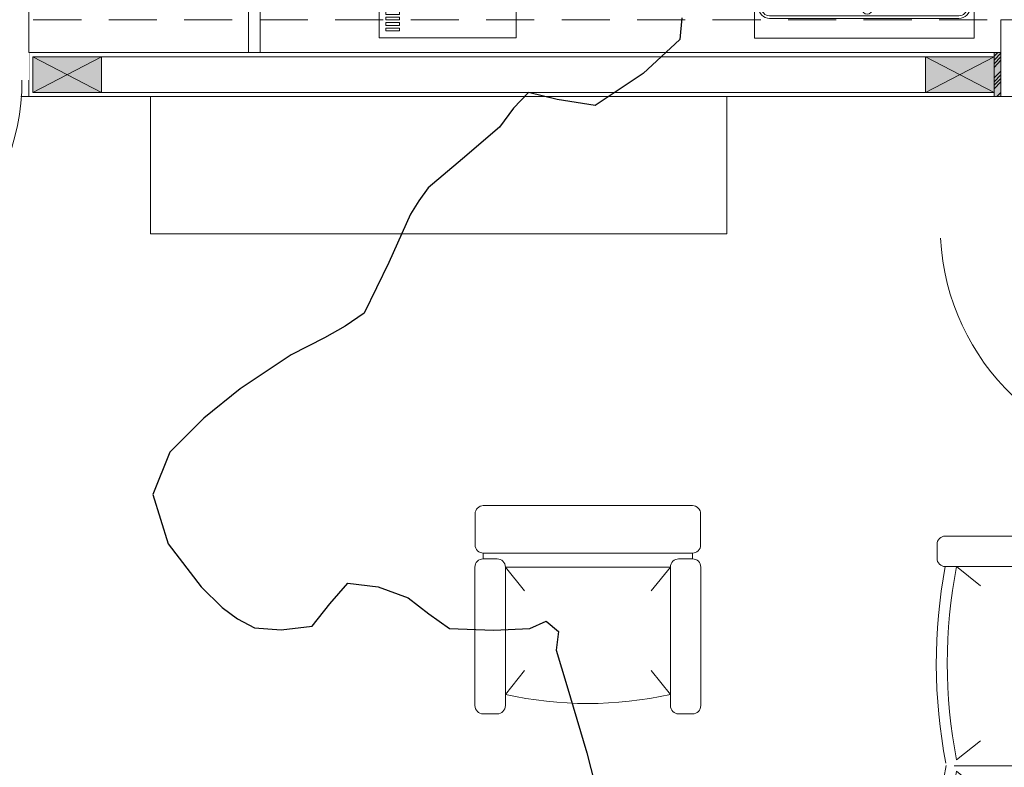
# Model space of a CAD drawing. Header units: millimetres. Extents: x -8931983 to 9630244, y 4 to 18563053.
# Tile 20 of 256: x 349106.79 to 349110.37, y 9281929.5 to 9281932.22. Entities that reach past the tile are written whole.
import ezdxf

# ---------------------------------------------------------------- set-up
doc = ezdxf.new("R2010")
doc.units = ezdxf.units.MM
doc.set_wipeout_variables(frame=1)
doc.linetypes.add('CONTINUA', pattern=[0])
doc.linetypes.add('DASHED2', pattern=[0.375, 0.25, -0.125])
for name, color, linetype, lineweight in [('.', 7, 'Continuous', 0), ('0_PROYECCIONES 1', 1, 'DASHED2', 0), ('0_VANOS', 30, 'Continuous', 9), ('A.LINEAS GRIS', 253, 'Continuous', 0), ('COLUMNETAS TOP', 253, 'Continuous', 0), ('EJES TEXTOS', 130, 'Continuous', 30), ('JUNTAS DE DILATACIÓN', 160, 'CONTINUA', 9), ('MURO', 133, 'Continuous', 15), ('TARRAJEO', 32, 'Continuous', 0), ('vereda', 254, 'Continuous', 5)]:
    doc.layers.add(name, color=color, linetype=linetype, lineweight=lineweight)
doc.layers.add('C-TOPO', color=7, linetype='Continuous')
doc.layers.add('LMOBILIARIO', color=252, linetype='Continuous', lineweight=5, true_color=0x898989)
doc.layers.add('P_MOBILIARIO', color=251, linetype='Continuous', lineweight=5, true_color=0x6b6b6b)

# ---------------------------------------------------------------- blocks, each defined once
blk = doc.blocks.new('topooooo')
at = {"layer": 'C-TOPO', "color": 31, "linetype": 'Continuous', "lineweight": 25, "elevation": 1.617999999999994, "flags": 128}
blk.add_lwpolyline([(-116.1060153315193, -221.748610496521), (-116.0618266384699, -221.8140000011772), (-116.0849322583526, -221.9941154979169), (-116.1465121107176, -222.1954878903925), (-116.265991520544, -222.267055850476), (-116.3637843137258, -222.3140000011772), (-116.3685137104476, -222.3927001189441), (-116.3637843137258, -222.4782156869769), (-116.3947940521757, -222.6528332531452), (-116.4239537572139, -222.8140000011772), (-116.4197249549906, -222.8717482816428), (-116.4126153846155, -222.9293846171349), (-116.3608557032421, -223.1143418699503), (-116.312360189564, -223.3140000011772), (-116.3349744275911, -223.3951361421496), (-116.3660782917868, -223.4759217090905), (-116.4202273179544, -223.6007592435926), (-116.4847307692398, -223.8140000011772), (-116.5189698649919, -223.9808160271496), (-116.5356483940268, -224.1556799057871), (-116.4847307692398, -224.3140000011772), (-116.326794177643, -224.417010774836), (-116.1349580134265, -224.4601764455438), (-116.0279999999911, -224.4702500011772), (-115.958234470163, -224.4656943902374), (-115.8903188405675, -224.4516811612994), (-115.8106152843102, -224.3962695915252), (-115.7320498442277, -224.3140000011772), (-115.7335580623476, -224.2096940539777), (-115.7320498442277, -224.1099501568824), (-115.6373397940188, -224.0496828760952), (-115.5279999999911, -224.0107592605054), (-115.4332443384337, -224.0077647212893), (-115.3407753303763, -224.0012246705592), (-115.2138341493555, -223.9031715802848), (-115.1153786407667, -223.8140000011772), (-115.086064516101, -223.7559354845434), (-115.0279999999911, -223.7559354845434), (-114.9915627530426, -223.8140000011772), (-114.8791983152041, -223.8885553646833), (-114.6666522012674, -224.0308391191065), (-114.5279999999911, -224.1320555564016)], dxfattribs=at)
blk = doc.blocks.new('*U1569')
for points in [[(0, -0.04999999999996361), (0.040000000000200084, -0.04999999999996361), (0.040000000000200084, 0.010000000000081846), (0.025000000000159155, 0.010000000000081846), (0.025000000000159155, 0.050000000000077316), (0, 0.050000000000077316)], [(0.8999999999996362, -0.0500000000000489), (0.8599999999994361, -0.0500000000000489), (0.8599999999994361, 0.00999999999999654), (0.874999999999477, 0.00999999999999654), (0.874999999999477, 0.04999999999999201), (0.8999999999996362, 0.04999999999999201)]]:
    blk.add_wipeout(points)
blk.add_wipeout([(0.024999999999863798, 0.04999999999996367), (0.024999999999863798, 0.8999999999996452), (0.06499999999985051, 0.8999999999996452), (0.06499999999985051, 0.049999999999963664)])
blk.add_arc((0.0215447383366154, 0.0476485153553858), 0.8534585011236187, 0.1578639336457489, 87.08142791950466)
blk = doc.blocks.new('GHE-BANH')
for p, q in [((-300.6032663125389, -33.58979871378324), (-230.6713910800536, -120.4661918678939)), ((300.6032663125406, -33.58979871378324), (230.6713910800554, -120.4661918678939)), ((-300.6032663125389, -496.8718135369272), (-230.6713910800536, -409.9954203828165)), ((300.6032663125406, -496.8718135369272), (230.6713910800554, -409.9954203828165)), ((-300.6032663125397, -496.8718135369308), (300.6032663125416, -496.8718135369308)), ((-381.4707439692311, -526.8718135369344), (-380.8835939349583, -547.6970650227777)), ((381.4707439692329, -526.8718135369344), (380.8835939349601, -547.6970650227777))]:
    blk.add_line(p, q)
for points in [[(-411.4707439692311, -496.8718135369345), (-411.4707439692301, 7.494021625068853, -0.4142135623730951), (-381.4707439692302, 37.49402162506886), (-330.6032663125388, 37.49402162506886, -0.4142135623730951), (-300.6032663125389, 7.494021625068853), (-300.6032663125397, -496.8718135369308, -0.4142135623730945), (-330.6032663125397, -526.8718135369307), (-381.4707439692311, -526.8718135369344, -0.4142135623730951)], [(411.4707439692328, -496.8718135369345), (411.470743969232, 7.494021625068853, 0.4142135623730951), (381.470743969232, 37.49402162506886), (330.6032663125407, 37.49402162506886, 0.4142135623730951), (300.6032663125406, 7.494021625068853), (300.6032663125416, -496.8718135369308, 0.4142135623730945), (330.6032663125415, -526.8718135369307), (381.4707439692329, -526.8718135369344, 0.4142135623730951)], [(-410.8835939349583, -577.6970650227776), (-410.8835939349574, -690.6131999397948, 0.4142135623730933), (-380.8835939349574, -720.6131999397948), (380.8835939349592, -720.6131999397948, 0.4142135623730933), (410.8835939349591, -690.6131999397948), (410.8835939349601, -577.6970650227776, 0.4142135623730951), (380.8835939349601, -547.6970650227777), (-380.8835939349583, -547.6970650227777, 0.4142135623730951)]]:
    blk.add_lwpolyline(points, format="xyb", close=True)
blk.add_arc((9.095e-13, -1361.880716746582), 1361.880716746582, 77.24828818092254, 102.7517118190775)
blk = doc.blocks.new('SALOND')
for p, q in [((-1175.482973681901, -193.741386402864), (-1174.895823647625, -172.9161349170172)), ((1180.153506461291, -193.741386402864), (1179.566356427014, -172.9161349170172)), ((-390.6544862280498, -223.741386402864), (-1094.61549602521, -223.741386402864)), ((-1094.61549602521, -223.7413864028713), (-1024.683620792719, -310.617779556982)), ((-390.6544862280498, -223.7413864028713), (-460.5863614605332, -310.617779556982)), ((-349.6452385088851, -223.741386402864), (354.3157712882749, -223.741386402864)), ((-349.6452385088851, -223.7413864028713), (-279.7133632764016, -310.617779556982)), ((-349.6452385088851, -223.7413864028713), (-279.7133632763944, -310.617779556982)), ((354.3157712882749, -223.7413864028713), (284.3838960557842, -310.617779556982)), ((395.3250190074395, -223.741386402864), (1099.286028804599, -223.741386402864)), ((395.3250190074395, -223.7413864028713), (465.256894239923, -310.617779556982)), ((1099.286028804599, -223.7413864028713), (1029.354153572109, -310.617779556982)), ((-1094.61549602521, -687.0234012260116), (-1024.683620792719, -600.1470080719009)), ((-390.6544862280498, -687.0234012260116), (-460.5863614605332, -600.1470080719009)), ((-349.6452385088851, -687.0234012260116), (-279.7133632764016, -600.1470080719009)), ((354.3157712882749, -687.0234012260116), (284.3838960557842, -600.1470080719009)), ((395.3250190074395, -687.0234012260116), (465.256894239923, -600.1470080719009)), ((1099.286028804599, -687.0234012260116), (1029.354153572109, -600.1470080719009))]:
    blk.add_line(p, q)
for points in [[(-383.1286357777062, -142.9161349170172), (-383.1286357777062, -30, 0.4142135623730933), (-413.1286357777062, 0), (-1174.895823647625, 0, 0.4142135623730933), (-1204.895823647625, -30), (-1204.895823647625, -142.9161349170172, 0.4142135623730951), (-1174.895823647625, -172.9161349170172), (-413.1286357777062, -172.9161349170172, 0.4142135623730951)], [(-357.1710889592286, -142.9161349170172), (-357.1710889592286, -30, -0.4142135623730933), (-327.1710889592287, 0), (327.1710889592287, 0, -0.4142135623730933), (357.1710889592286, -30), (357.1710889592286, -142.9161349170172, -0.4142135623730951), (327.1710889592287, -172.9161349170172), (-327.1710889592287, -172.9161349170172, -0.4142135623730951)], [(387.799168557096, -142.9161349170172), (387.799168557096, -30, -0.4142135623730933), (417.7991685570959, 0), (1179.566356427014, 0, -0.4142135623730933), (1209.566356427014, -30), (1209.566356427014, -142.9161349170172, -0.4142135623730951), (1179.566356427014, -172.9161349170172), (417.7991685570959, -172.9161349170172, -0.4142135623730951)], [(-1205.482973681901, -223.741386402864), (-1205.482973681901, -728.1072215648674, 0.4142135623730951), (-1175.482973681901, -758.1072215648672), (-1124.615496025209, -758.1072215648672, 0.4142135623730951), (-1094.61549602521, -728.1072215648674), (-1094.61549602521, -223.741386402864, 0.4142135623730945), (-1124.615496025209, -193.741386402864), (-1175.482973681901, -193.741386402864, 0.4142135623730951)], [(1210.153506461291, -223.741386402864), (1210.153506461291, -728.1072215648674, -0.4142135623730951), (1180.153506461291, -758.1072215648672), (1129.286028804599, -758.1072215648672, -0.4142135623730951), (1099.286028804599, -728.1072215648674), (1099.286028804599, -223.741386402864, -0.4142135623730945), (1129.286028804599, -193.741386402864), (1180.153506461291, -193.741386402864, -0.4142135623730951)]]:
    blk.add_lwpolyline(points, format="xyb", close=True)
for points in [[(-369.3266006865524, -224.5059718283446), (-369.3266006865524, -695.12862784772)], [(375.6436568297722, -224.5059718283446), (375.6436568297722, -695.12862784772)]]:
    blk.add_lwpolyline(points)
for centre, radius, start, end in [((-742.6349911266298, 1140.34690094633), 1860.960100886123, 259.0974468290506, 280.9025531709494), ((2.335266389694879, 1140.34690094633), 1860.960100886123, 259.0974468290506, 280.9025531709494), ((747.3055239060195, 1140.34690094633), 1860.960100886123, 259.0974468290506, 280.9025531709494), ((-742.6349911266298, 1160.346900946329), 1920.960100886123, 259.4419544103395, 280.9025531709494), ((2.335266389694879, 1160.346900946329), 1920.960100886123, 258.8191947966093, 281.1808052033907), ((747.3055239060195, 1160.346900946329), 1920.960100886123, 259.0974468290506, 280.5580455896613)]:
    blk.add_arc(centre, radius, start, end)
blk = doc.blocks.new('cocina doc')
at = {"layer": 'P_MOBILIARIO'}
for p, q in [((-0.2049999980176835, 0.4879999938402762), (0.2050000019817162, 0.4879999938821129)), ((-0.2049999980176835, 0.4879999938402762), (0.2050000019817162, 0.4879999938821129)), ((-0.2049999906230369, 0.4779999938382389), (0.2050000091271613, 0.4779999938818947)), ((-0.2049999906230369, 0.4779999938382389), (0.2050000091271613, 0.4779999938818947)), ((-0.2449999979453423, -0.2420000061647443), (-0.2449999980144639, 0.4479999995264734)), ((-0.2449999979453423, -0.2420000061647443), (-0.2449999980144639, 0.4479999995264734)), ((-0.2349999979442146, -0.241999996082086), (-0.2349999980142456, 0.4479999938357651)), ((-0.2349999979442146, -0.241999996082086), (-0.2349999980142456, 0.4479999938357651)), ((-0.1855263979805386, 0.1149999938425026), (-0.1855263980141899, 0.4529999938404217)), ((-0.1855263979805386, 0.1149999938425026), (-0.1855263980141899, 0.4529999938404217)), ((-0.1607895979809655, 0.1149999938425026), (-0.1607895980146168, 0.4529999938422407)), ((-0.1607895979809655, 0.1149999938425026), (-0.1607895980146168, 0.4529999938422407)), ((-0.1360527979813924, 0.1149999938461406), (-0.1360527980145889, 0.4529999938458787)), ((-0.1360527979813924, 0.1149999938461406), (-0.1360527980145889, 0.4529999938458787)), ((-0.1113159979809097, 0.1149999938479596), (-0.111315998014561, 0.4529999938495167)), ((-0.1113159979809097, 0.1149999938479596), (-0.111315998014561, 0.4529999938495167)), ((-0.0865791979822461, 0.1149999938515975), (-0.0865791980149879, 0.4529999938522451)), ((-0.0865791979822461, 0.1149999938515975), (-0.0865791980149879, 0.4529999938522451)), ((-0.0618423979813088, 0.1149999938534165), (-0.0618423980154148, 0.4529999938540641)), ((-0.0618423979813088, 0.1149999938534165), (-0.0618423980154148, 0.4529999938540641)), ((-0.0371055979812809, 0.1149999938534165), (-0.0371055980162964, 0.4529999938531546)), ((-0.0371055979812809, 0.1149999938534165), (-0.0371055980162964, 0.4529999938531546)), ((-0.0123687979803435, 0.114999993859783), (-0.0123687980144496, 0.4529999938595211)), ((-0.0123687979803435, 0.114999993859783), (-0.0123687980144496, 0.4529999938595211)), ((0.0123680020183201, 0.114999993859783), (0.0123680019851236, 0.4529999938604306)), ((0.0123680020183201, 0.114999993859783), (0.0123680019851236, 0.4529999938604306)), ((0.0371048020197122, 0.1149999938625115), (0.0371048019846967, 0.4529999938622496)), ((0.037104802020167, 0.1149999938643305), (0.0371048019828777, 0.4529999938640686)), ((0.0618416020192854, 0.1149999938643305), (0.0618416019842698, 0.4529999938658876)), ((0.0618416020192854, 0.1149999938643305), (0.0618416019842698, 0.4529999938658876)), ((0.0865784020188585, 0.1149999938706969), (0.0865784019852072, 0.452999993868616)), ((0.0865784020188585, 0.1149999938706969), (0.0865784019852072, 0.452999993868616)), ((0.1113152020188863, 0.1149999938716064), (0.1113152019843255, 0.4529999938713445)), ((0.1113152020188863, 0.1149999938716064), (0.1113152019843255, 0.4529999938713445)), ((0.1360520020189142, 0.1149999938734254), (0.1360520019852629, 0.4529999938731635)), ((0.1360520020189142, 0.1149999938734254), (0.1360520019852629, 0.4529999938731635)), ((0.1607888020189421, 0.1149999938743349), (0.1607888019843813, 0.4529999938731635)), ((0.1607888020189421, 0.1149999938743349), (0.1607888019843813, 0.4529999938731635)), ((0.1855256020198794, 0.1149999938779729), (0.1855256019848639, 0.4529999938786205)), ((0.1855256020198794, 0.1149999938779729), (0.1855256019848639, 0.4529999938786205)), ((-0.2102631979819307, 0.1149999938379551), (-0.2102631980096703, 0.3931257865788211)), ((-0.2102631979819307, 0.1149999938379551), (-0.2102631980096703, 0.3931257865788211)), ((0.2102624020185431, 0.1149999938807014), (0.2102624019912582, 0.3873648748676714)), ((0.2102624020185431, 0.1149999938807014), (0.2102624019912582, 0.3873648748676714)), ((0.2050000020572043, -0.2720000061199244), (-0.2049999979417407, -0.2720000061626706)), ((0.2050000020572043, -0.2720000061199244), (-0.2049999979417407, -0.2720000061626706)), ((0.2050000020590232, -0.2820000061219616), (-0.2049999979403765, -0.2820000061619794)), ((0.2050000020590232, -0.2820000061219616), (-0.2049999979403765, -0.2820000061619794))]:
    blk.add_line(p, q, dxfattribs=at)
blk.add_lwpolyline([(-0.282999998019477, 0.5029999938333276), (0.3170000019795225, 0.5029999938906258), (0.3170000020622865, -0.2970000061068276), (-0.2829999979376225, -0.2970000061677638)], close=True, dxfattribs=at)
blk.add_lwpolyline([(-0.282999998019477, 0.5029999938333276), (0.3170000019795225, 0.5029999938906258), (0.3170000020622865, -0.2970000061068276), (-0.2829999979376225, -0.2970000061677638)], close=True, dxfattribs=at)
for points in [[(0.235000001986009, 0.4479999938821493), (0.235000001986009, -0.2420000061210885)], [(0.2450000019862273, 0.4479999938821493), (0.2450000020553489, -0.2420000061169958)]]:
    blk.add_lwpolyline(points, dxfattribs=at)
for centre, radius in [((0.2100000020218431, 0.0921085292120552), 0.019), ((0.2100000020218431, 0.0921085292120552), 0.019), ((0, 0), 0.038), ((0, 0), 0.038), ((0, 0), 0.0275), ((0, 0), 0.0275)]:
    blk.add_circle(centre, radius, dxfattribs=at)
for centre, radius, start, end in [((-0.2049999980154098, 0.4479999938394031), 0.04, 90.000000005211, 180.000000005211), ((-0.2049999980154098, 0.4479999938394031), 0.04, 90.000000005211, 180.000000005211), ((-0.2049999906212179, 0.4479999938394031), 0.03, 90.000000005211, 180.000000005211), ((-0.2049999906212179, 0.4479999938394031), 0.03, 90.000000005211, 180.000000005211), ((0.2050000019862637, 0.4479999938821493), 0.04, 5.2110208e-09, 90.000000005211), ((0.2050000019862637, 0.4479999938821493), 0.04, 5.2110208e-09, 90.000000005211), ((0.2050000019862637, 0.4479999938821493), 0.03, 5.2110208e-09, 90.000000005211), ((0.2050000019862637, 0.4479999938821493), 0.03, 5.2110208e-09, 90.000000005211), ((-0.1216330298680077, 0.0089505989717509), 0.0750000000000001, 100.3812394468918, 172.7699964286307), ((-0.1216330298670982, 0.0089505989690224), 0.0750000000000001, 100.3812394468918, 172.7699964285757), ((6.68479e-11, -0.6550000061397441), 0.7500000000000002, 90.000000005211, 100.3812394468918), ((6.68479e-11, -0.6550000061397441), 0.7500000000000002, 90.000000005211, 100.3812394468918), ((2.0959305e-09, -0.6550000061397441), 0.7500000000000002, 79.61876056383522, 90.000000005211), ((2.0959305e-09, -0.6550000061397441), 0.7500000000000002, 79.6187605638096, 90.000000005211), ((0.1216330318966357, 0.0089505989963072), 0.0750000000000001, 7.230003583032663, 79.61876056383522), ((0.1216330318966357, 0.0089505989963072), 0.0750000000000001, 7.230003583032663, 79.6187605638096), ((0.5480000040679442, -0.0760000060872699), 0.7500000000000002, 172.7699964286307, 180.0000002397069), ((0.5480000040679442, -0.0760000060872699), 0.7500000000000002, 172.7699964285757, 180.0000002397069), ((-0.5479999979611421, -0.0760000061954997), 0.7500000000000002, 359.999999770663, 7.230003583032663), ((-0.5479999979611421, -0.0760000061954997), 0.7500000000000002, 359.999999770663, 7.230003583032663), ((0.5480000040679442, -0.0760000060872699), 0.7500000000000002, 179.999999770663, 187.2300035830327), ((0.5480000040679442, -0.0760000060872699), 0.7500000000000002, 179.999999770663, 187.2300035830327), ((-0.5479999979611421, -0.0760000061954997), 0.7500000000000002, 352.7699964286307, 2.397069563e-07), ((-0.5479999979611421, -0.0760000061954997), 0.7500000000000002, 352.7699964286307, 2.397069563e-07), ((-0.1216330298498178, -0.1609506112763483), 0.0750000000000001, 187.2300035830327, 259.6187605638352), ((-0.1216330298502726, -0.1609506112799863), 0.0750000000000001, 187.2300035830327, 259.6187605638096), ((0.1216330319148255, -0.1609506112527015), 0.0750000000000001, 280.3812394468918, 352.7699964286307), ((0.1216330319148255, -0.1609506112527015), 0.0750000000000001, 280.3812394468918, 352.7699964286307), ((-0.204999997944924, -0.2420000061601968), 0.04, 180.000000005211, 270.000000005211), ((-0.204999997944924, -0.2420000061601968), 0.04, 180.000000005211, 270.000000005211), ((-0.204999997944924, -0.2420000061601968), 0.03, 180.000000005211, 270.000000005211), ((-0.204999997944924, -0.2420000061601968), 0.03, 180.000000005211, 270.000000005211), ((-5.0477e-11, 0.502999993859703), 0.7500000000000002, 259.6187605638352, 270.000000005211), ((-5.0477e-11, 0.502999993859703), 0.7500000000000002, 259.6187605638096, 270.000000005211), ((1.9790605e-09, 0.502999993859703), 0.7500000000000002, 270.000000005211, 280.3812394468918), ((1.9790605e-09, 0.502999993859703), 0.7500000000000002, 270.000000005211, 280.3812394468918), ((0.2050000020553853, -0.2420000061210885), 0.03, 270.000000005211, 5.2110208e-09), ((0.2050000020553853, -0.2420000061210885), 0.04, 270.000000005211, 5.2110208e-09), ((0.2050000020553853, -0.2420000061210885), 0.03, 270.000000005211, 5.2110208e-09), ((0.2050000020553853, -0.2420000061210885), 0.04, 270.000000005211, 5.2110208e-09)]:
    blk.add_arc(centre, radius, start, end, dxfattribs=at)
blk = doc.blocks.new('refri')
at = {"layer": 'P_MOBILIARIO'}
for p, q in [((-0.400000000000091, 0.4250000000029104), (-0.400000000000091, 0.4900000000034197)), ((-0.3899999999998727, 0.500000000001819), (0, 0.5)), ((-0.1553505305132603, 0.4750000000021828), (-0.1553505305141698, 0.4250000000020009)), ((-0.1553505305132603, 0.4750000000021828), (-0.145350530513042, 0.4750000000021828)), ((-0.145350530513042, 0.4750000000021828), (-0.1453505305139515, 0.4250000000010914)), ((-0.1353505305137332, 0.4750000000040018), (-0.1353505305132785, 0.4250000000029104)), ((-0.1353505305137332, 0.4750000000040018), (-0.1253505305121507, 0.4750000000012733)), ((-0.1253505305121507, 0.4750000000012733), (-0.1253505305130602, 0.4250000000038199)), ((-0.1153505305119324, 0.4750000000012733), (-0.1153505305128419, 0.4250000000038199)), ((-0.1153505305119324, 0.4750000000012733), (-0.1053505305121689, 0.4750000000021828)), ((-0.1053505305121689, 0.4750000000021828), (-0.1053505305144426, 0.4250000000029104)), ((-0.0953505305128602, 0.4750000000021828), (-0.0953505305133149, 0.4250000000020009)), ((-0.0953505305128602, 0.4750000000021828), (-0.0853505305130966, 0.4750000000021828)), ((-0.0853505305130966, 0.4750000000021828), (-0.0853505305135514, 0.4250000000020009)), ((-0.0753505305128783, 0.4750000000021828), (-0.0753505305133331, 0.4250000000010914)), ((-0.0753505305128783, 0.4750000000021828), (-0.0653505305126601, 0.4750000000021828)), ((-0.0653505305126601, 0.4750000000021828), (-0.0653505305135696, 0.4250000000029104)), ((-0.0553505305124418, 0.4750000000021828), (-0.0553505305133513, 0.4250000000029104)), ((-0.0553505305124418, 0.4750000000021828), (-0.0453505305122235, 0.4750000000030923)), ((-0.0453505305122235, 0.4750000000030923), (-0.0453505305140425, 0.4250000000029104)), ((-0.0353505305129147, 0.4750000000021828), (-0.0353505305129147, 0.4250000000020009)), ((-0.0353505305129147, 0.4750000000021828), (-0.0253505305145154, 0.4750000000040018)), ((-0.0253505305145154, 0.4750000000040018), (-0.0253505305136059, 0.4250000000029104)), ((0, 0.5), (0, 0)), ((-0.4149999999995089, 0.4009605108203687), (-0.4199999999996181, 0.3759605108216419)), ((-0.4179880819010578, 0.3759605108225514), (-0.4109009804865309, 0.39596051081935)), ((-0.3999999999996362, 0.4009605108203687), (-0.4149999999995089, 0.4009605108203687)), ((-0.400000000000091, 0.39596051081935), (-0.4109009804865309, 0.39596051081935)), ((-0.3800000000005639, 0.4250000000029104), (-0.400000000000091, 0.4250000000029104)), ((-0.3999999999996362, 0.0100000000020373), (-0.3999999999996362, 0.4150000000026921)), ((-0.3849999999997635, 0.4150000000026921), (-0.3999999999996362, 0.4150000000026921)), ((-0.3849999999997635, 2.7285e-12), (-0.3849999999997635, 0.4150000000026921)), ((-0.3799999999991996, 0), (-0.3800000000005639, 0.4250000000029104)), ((-0.1553505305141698, 0.4250000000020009), (-0.1453505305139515, 0.4250000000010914)), ((-0.1353505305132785, 0.4250000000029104), (-0.1253505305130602, 0.4250000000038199)), ((-0.1153505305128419, 0.4250000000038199), (-0.1053505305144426, 0.4250000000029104)), ((-0.0953505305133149, 0.4250000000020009), (-0.0853505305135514, 0.4250000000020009)), ((-0.0753505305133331, 0.4250000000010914), (-0.0653505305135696, 0.4250000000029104)), ((-0.0553505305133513, 0.4250000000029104), (-0.0453505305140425, 0.4250000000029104)), ((-0.0353505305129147, 0.4250000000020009), (-0.0253505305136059, 0.4250000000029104)), ((-0.4179880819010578, 0.3759605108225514), (-0.4199999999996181, 0.3759605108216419)), ((-0.3999999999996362, 0.0100000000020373), (-0.3849999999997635, 0.0100000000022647)), ((-0.3849999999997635, 2.7285e-12), (0, 2.7285e-12))]:
    blk.add_line(p, q, dxfattribs=at)
blk.add_arc((-0.3900000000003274, 0.4900000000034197), 0.01, 90, 180, dxfattribs=at)
blk = doc.blocks.new('refriiiiiiiiiiii')
at = {"layer": 'LMOBILIARIO'}
for p, q in [((-0.4000000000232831, 0), (-0.4000000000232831, -0.7000000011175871)), ((-0.4000000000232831, 0), (0.3999999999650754, 0)), ((0.3999999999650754, 0), (0.3999999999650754, -0.7000000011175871)), ((-0.4000000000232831, -0.6000000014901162), (0.3999999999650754, -0.6000000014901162)), ((-0.4000000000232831, -0.7000000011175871), (0.3999999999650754, -0.7000000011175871)), ((-0.3644902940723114, -0.7000000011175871), (-0.3644902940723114, -0.7200000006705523)), ((-0.1944825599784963, -0.7000000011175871), (-0.1944825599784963, -0.7200000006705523)), ((-0.3644902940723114, -0.7200000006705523), (-0.1944825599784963, -0.7200000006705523))]:
    blk.add_line(p, q, dxfattribs=at)
blk = doc.blocks.new('ADMIII PLATA GG')
at = {"layer": '.', "true_color": 0xadddf7, "transparency": 33554572}
h = blk.add_hatch(color=141, dxfattribs=at)
h.dxf.hatch_style = 1
h.paths.add_polyline_path([(-11.21500000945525, -16.65499999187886), (-11.24000000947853, -16.65499999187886), (-11.24000000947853, -16.81499999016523), (-11.21500000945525, -16.81499999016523)])
at = {"layer": 'COLUMNETAS TOP', "true_color": 0xc0c0c0}
for points in [[(-14.49124820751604, -16.66999999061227), (-14.74124820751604, -16.66999999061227), (-14.74124820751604, -16.79999999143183), (-14.49124820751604, -16.79999999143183)], [(-11.24000000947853, -16.66999999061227), (-11.49000000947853, -16.66999999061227), (-11.49000000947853, -16.79999999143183), (-11.24000000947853, -16.79999999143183)]]:
    blk.add_hatch(color=9, dxfattribs=at).paths.add_polyline_path(points)
at = {"layer": 'JUNTAS DE DILATACIÓN'}
h = blk.add_hatch(dxfattribs=at)
h.set_pattern_fill('ANSI34', color=256, scale=0.0029, angle=0.0939636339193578)
h.set_pattern_definition([(45.09396363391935, (-5598.160869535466, -1549.796894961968), (-0.0391281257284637, 0.0389999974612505), []), (45.09396363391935, (-5598.147848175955, -1549.796873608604), (-0.0391281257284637, 0.0389999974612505), []), (45.09396363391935, (-5598.134826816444, -1549.796852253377), (-0.0391281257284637, 0.0389999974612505), []), (45.09396363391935, (-5598.121805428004, -1549.796830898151), (-0.0391281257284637, 0.0389999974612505), [])])
h.paths.add_polyline_path([(-11.21500000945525, -16.65499999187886), (-11.24000000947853, -16.65499999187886), (-11.24000000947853, -16.81499999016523), (-11.21500000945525, -16.81499999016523)])
at = {"layer": '0_PROYECCIONES 1', "ltscale": 0.7, "elevation": -2.170282e-10}
blk.add_lwpolyline([(-0.265000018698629, -16.81499999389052), (-0.265000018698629, -16.53499999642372), (-17.53499858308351, -16.53499999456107), (-17.53499858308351, -16.81499999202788)], close=True, dxfattribs=at)
at = {"layer": 'A.LINEAS GRIS', "elevation": -4.082494e-10}
blk.add_lwpolyline([(-10.64500000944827, -16.53499999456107), (-10.64500000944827, -15.95262108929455), (-13.91366158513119, -15.95262108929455), (-13.91366158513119, -16.65499998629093)], dxfattribs=at)
at = {"layer": 'COLUMNETAS TOP'}
for p, q in [((-14.74124820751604, -16.66999999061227), (-14.49124820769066, -16.79999999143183)), ((-14.49124820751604, -16.66999999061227), (-14.74124820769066, -16.79999999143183)), ((-11.49000000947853, -16.66999999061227), (-11.24000000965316, -16.79999999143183)), ((-11.24000000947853, -16.66999999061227), (-11.49000000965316, -16.79999999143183))]:
    blk.add_line(p, q, dxfattribs=at)
at = {"layer": 'COLUMNETAS TOP', "elevation": -4.082494e-10}
for points in [[(-14.49124820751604, -16.66999999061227), (-14.74124820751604, -16.66999999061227), (-14.74124820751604, -16.79999999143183), (-14.49124820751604, -16.79999999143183)], [(-11.24000000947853, -16.66999999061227), (-11.49000000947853, -16.66999999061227), (-11.49000000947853, -16.79999999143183), (-11.24000000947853, -16.79999999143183)]]:
    blk.add_lwpolyline(points, close=True, dxfattribs=at)
at = {"layer": 'JUNTAS DE DILATACIÓN', "elevation": -4.082494e-10}
blk.add_lwpolyline([(-11.21500000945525, -16.65499999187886), (-11.24000000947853, -16.65499999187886), (-11.24000000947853, -16.81499999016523), (-11.21500000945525, -16.81499999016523)], close=True, dxfattribs=at)
at = {"layer": 'LMOBILIARIO', "lineweight": 0}
blk.add_lwpolyline([(-14.31348689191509, -17.31499999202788), (-12.21312047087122, -17.31499999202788), (-12.21312047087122, -16.81499999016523), (-14.31348689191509, -16.81499999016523)], close=True, dxfattribs=at)
at = {"layer": 'MURO'}
for p, q in [((-14.49124820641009, -16.66999999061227), (-11.24000000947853, -16.66999999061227)), ((-14.49124820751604, -16.79999999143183), (-11.24000000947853, -16.79999998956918))]:
    blk.add_line(p, q, dxfattribs=at)
at = {"layer": 'TARRAJEO'}
for p, q in [((-14.75624820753, -16.81499999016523), (-14.75624820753, -16.65499999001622)), ((-14.75624820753, -16.65499999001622), (-11.24000000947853, -16.65499999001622)), ((-14.75624820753, -16.81499999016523), (-11.24000000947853, -16.81499999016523))]:
    blk.add_line(p, q, dxfattribs=at)
at = {"layer": 'TARRAJEO', "elevation": -4.082494e-10}
blk.add_lwpolyline([(-10.48500000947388, -17.26499999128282), (-10.48500000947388, -16.53499999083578), (-11.21500000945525, -16.53499999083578), (-11.21500000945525, -16.81499999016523), (-10.76500000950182, -16.81499999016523), (-10.76500000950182, -17.26499999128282)], close=True, dxfattribs=at)
at = {"layer": 'EJES TEXTOS', "xscale": -1, "rotation": 90}
for name, p in [('cocina doc', (-11.60965819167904, -16.28558797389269, 0.003737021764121)), ('refri', (-12.98041173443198, -16.60104694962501))]:
    blk.add_blockref(name, p, dxfattribs=at)
at = {"layer": 'LMOBILIARIO', "lineweight": 0, "xscale": 0.001, "yscale": 0.001, "zscale": 0.001}
for name, p, rotation in [('GHE-BANH', (-12.71962072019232, -19.0250650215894, 263.4590000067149), 180), ('SALOND', (-10.68957396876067, -19.62094142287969), 270)]:
    blk.add_blockref(name, p, dxfattribs=dict(at, rotation=rotation))
at = {"layer": '0_VANOS', "xscale": -1}
for p, rotation in [((-15.65624820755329, -16.70499999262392), 180), ((-10.53500001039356, -17.26499999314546), 90)]:
    blk.add_blockref('*U1569', p, dxfattribs=dict(at, rotation=rotation))
at = {"lineweight": 5, "xscale": -1, "rotation": 180}
blk.add_blockref('refriiiiiiiiiiii', (-14.35624820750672, -16.65499999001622), dxfattribs=at)

msp = doc.modelspace()

# ---------------------------------------------------------------- block references
at = {"layer": 'vereda', "rotation": 320.4010421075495}
msp.add_blockref('topooooo', (349340.0046675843, 9282029.08654123, 261.841), dxfattribs=at)

# ---------------------------------------------------------------- next in the draw order: block references
at = {"lineweight": 5}
msp.add_blockref('ADMIII PLATA GG', (349121.5748144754, 9281948.759441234), dxfattribs=at)

doc.saveas('drawing.dxf')
